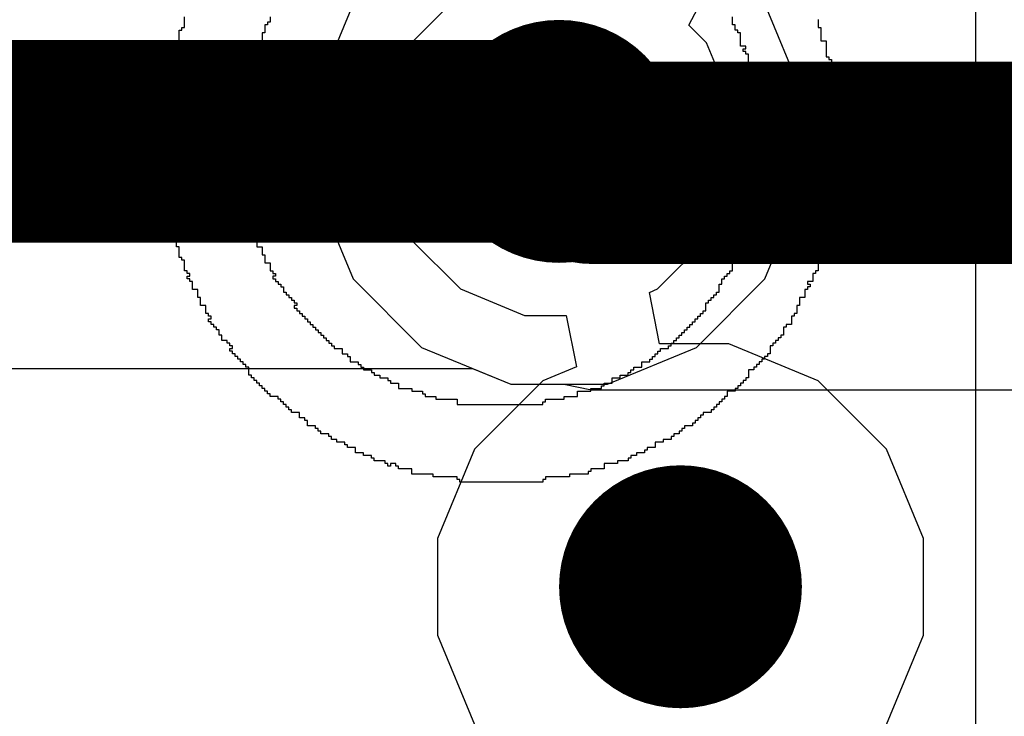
# Model space of a CAD drawing. Header units: millimetres. Extents: x -0.08 to 3.17, y -0.08 to 4.88.
# Tile 226 of 256: x 2.3 to 2.4, y 2.55 to 2.62. Entities that reach past the tile are written whole.
import ezdxf

# ---------------------------------------------------------------- set-up
doc = ezdxf.new("R2010")
doc.units = ezdxf.units.MM
doc.header["$MEASUREMENT"] = 0
for name, color, linetype in [('BottomLayer', 5, 'Continuous'), ('MidLayer1', 16, 'Continuous'), ('MidLayer2', 76, 'Continuous'), ('MultiLayer', 9, 'Continuous'), ('TopLayer', 1, 'Continuous'), ('TopOverlay', 2, 'Continuous'), ('ViaHoleLayer', 16, 'Continuous')]:
    doc.layers.add(name, color=color, linetype=linetype)

msp = doc.modelspace()

# ---------------------------------------------------------------- linework, layer by layer
at = {"layer": 'BottomLayer'}
for p, q in [((2.377937, 2.612965), (2.374341, 2.621647)), ((2.377937, 2.603567), (2.377937, 2.612965)), ((2.374341, 2.594885), (2.377937, 2.603567)), ((2.367696, 2.58824), (2.374341, 2.594885)), ((2.359014, 2.584644), (2.367696, 2.58824)), ((2.29148, 2.586188), (2.345888, 2.586188)), ((2.345888, 2.586188), (2.349616, 2.584644)), ((2.349616, 2.584644), (2.359014, 2.584644))]:
    msp.add_line(p, q, dxfattribs=at)
for points, const_width in [([(2.348409, 2.608266, 1), (2.36022, 2.608266, 1)], 0.011811), ([(2.349394, 2.608266, 1), (2.359236, 2.608266, 1)], 0.009843), ([(2.36022, 2.564959, 1), (2.372031, 2.564959, 1)], 0.011811)]:
    msp.add_lwpolyline(points, format="xyb", close=True, dxfattribs=dict(at, const_width=const_width))
at = {"layer": 'BottomLayer', "const_width": 0.019685}
msp.add_lwpolyline([(2.266913, 2.608266), (2.354315, 2.608266)], dxfattribs=at)
at = {"layer": 'MidLayer1'}
for p, q in [((2.334289, 2.621647), (2.330693, 2.612965)), ((2.377937, 2.612965), (2.374341, 2.621647)), ((2.330693, 2.612965), (2.330693, 2.603567)), ((2.377937, 2.603567), (2.377937, 2.612965)), ((2.330693, 2.603567), (2.334289, 2.594885)), ((2.374341, 2.594885), (2.377937, 2.603567)), ((2.334289, 2.594885), (2.340934, 2.58824)), ((2.367696, 2.58824), (2.374341, 2.594885)), ((2.340934, 2.58824), (2.349616, 2.584644)), ((2.359014, 2.584644), (2.367696, 2.58824)), ((2.349616, 2.584644), (2.359014, 2.584644))]:
    msp.add_line(p, q, dxfattribs=at)
at = {"layer": 'MidLayer1', "const_width": 0.011811}
for points in [[(2.348409, 2.608266, 1), (2.36022, 2.608266, 1)], [(2.36022, 2.564959, 1), (2.372031, 2.564959, 1)]]:
    msp.add_lwpolyline(points, format="xyb", close=True, dxfattribs=at)
at = {"layer": 'MidLayer2'}
for p, q in [((2.366944, 2.619579), (2.368894, 2.623248)), ((2.344725, 2.622618), (2.339963, 2.617856)), ((2.368667, 2.617856), (2.366944, 2.619579)), ((2.339963, 2.617856), (2.337386, 2.611633)), ((2.371244, 2.611633), (2.368667, 2.617856)), ((2.337386, 2.611633), (2.337386, 2.604899)), ((2.371244, 2.604899), (2.371244, 2.611633)), ((2.337386, 2.604899), (2.339963, 2.598676)), ((2.368667, 2.598676), (2.371244, 2.604899)), ((2.339963, 2.598676), (2.344725, 2.593914)), ((2.363904, 2.593914), (2.368667, 2.598676)), ((2.344725, 2.593914), (2.350947, 2.591337)), ((2.3631, 2.593581), (2.363904, 2.593914)), ((2.364094, 2.588581), (2.3631, 2.593581)), ((2.350947, 2.591337), (2.355015, 2.591337)), ((2.355015, 2.591337), (2.356009, 2.586337)), ((2.370824, 2.588581), (2.364094, 2.588581)), ((2.379507, 2.584985), (2.370824, 2.588581)), ((2.356009, 2.586337), (2.352745, 2.584985)), ((2.352745, 2.584985), (2.3461, 2.57834)), ((2.386152, 2.57834), (2.379507, 2.584985)), ((2.3461, 2.57834), (2.342504, 2.569658)), ((2.389748, 2.569658), (2.386152, 2.57834)), ((2.342504, 2.569658), (2.342504, 2.56026)), ((2.389748, 2.56026), (2.389748, 2.569658)), ((2.342504, 2.56026), (2.3461, 2.551578)), ((2.386152, 2.551578), (2.389748, 2.56026))]:
    msp.add_line(p, q, dxfattribs=at)
at = {"layer": 'MidLayer2', "const_width": 0.011811}
for points in [[(2.348409, 2.608266, 1), (2.36022, 2.608266, 1)], [(2.36022, 2.564959, 1), (2.372031, 2.564959, 1)]]:
    msp.add_lwpolyline(points, format="xyb", close=True, dxfattribs=at)
at = {"layer": 'MultiLayer', "const_width": 0.011811}
for points in [[(2.348409, 2.608266, 1), (2.36022, 2.608266, 1)], [(2.36022, 2.564959, 1), (2.372031, 2.564959, 1)]]:
    msp.add_lwpolyline(points, format="xyb", close=True, dxfattribs=at)
at = {"layer": 'TopLayer'}
for p, q in [((2.334289, 2.621647), (2.330693, 2.612965)), ((2.330693, 2.612965), (2.330693, 2.603567)), ((2.330693, 2.603567), (2.334289, 2.594885)), ((2.334289, 2.594885), (2.340934, 2.58824)), ((2.340934, 2.58824), (2.349616, 2.584644)), ((2.349616, 2.584644), (2.354788, 2.584644)), ((2.354788, 2.584644), (2.357455, 2.584114)), ((2.357455, 2.584114), (2.459704, 2.584114))]:
    msp.add_line(p, q, dxfattribs=at)
for points, const_width in [([(2.348409, 2.608266, 1), (2.36022, 2.608266, 1)], 0.011811), ([(2.349394, 2.608266, 1), (2.359236, 2.608266, 1)], 0.009843), ([(2.350459, 2.608266, 1), (2.360301, 2.608266, 1)], 0.009843), ([(2.350459, 2.608266, 1), (2.360301, 2.608266, 1)], 0.009843), ([(2.352534, 2.606191, 1), (2.362376, 2.606191, 1)], 0.009843), ([(2.352534, 2.606191, 1), (2.362376, 2.606191, 1)], 0.009843), ([(2.36022, 2.564959, 1), (2.372031, 2.564959, 1)], 0.011811)]:
    msp.add_lwpolyline(points, format="xyb", close=True, dxfattribs=dict(at, const_width=const_width))
at = {"layer": 'TopLayer', "const_width": 0.019685}
for points in [[(2.354315, 2.608266), (2.35538, 2.608266)], [(2.35538, 2.608266), (2.357455, 2.606191)], [(2.357455, 2.606191), (2.482176, 2.606191)]]:
    msp.add_lwpolyline(points, dxfattribs=at)
at = {"layer": 'TopOverlay'}
for p, q in [((2.394856, 2.551106), (2.394856, 2.704724)), ((2.317885, 2.61934), (2.317885, 2.62038)), ((2.326206, 2.62038), (2.326206, 2.61986)), ((2.371193, 2.6196), (2.371193, 2.62038)), ((2.317625, 2.61908), (2.317625, 2.61934)), ((2.317625, 2.61934), (2.317885, 2.61934)), ((2.325946, 2.6196), (2.325686, 2.6196)), ((2.325686, 2.6196), (2.325686, 2.61882)), ((2.326206, 2.61986), (2.325946, 2.61986)), ((2.325946, 2.61986), (2.325946, 2.6196)), ((2.371453, 2.6196), (2.371193, 2.6196)), ((2.371453, 2.61908), (2.371453, 2.6196)), ((2.379514, 2.62012), (2.379514, 2.61934)), ((2.379514, 2.61934), (2.379774, 2.61934)), ((2.379774, 2.61934), (2.379774, 2.61804)), ((2.317365, 2.61804), (2.317365, 2.61908)), ((2.317365, 2.61908), (2.317625, 2.61908)), ((2.325686, 2.61882), (2.325426, 2.61882)), ((2.325426, 2.61882), (2.325426, 2.61804)), ((2.371713, 2.61908), (2.371453, 2.61908)), ((2.371713, 2.61882), (2.371713, 2.61908)), ((2.371973, 2.61882), (2.371713, 2.61882)), ((2.371973, 2.61752), (2.371973, 2.61882)), ((2.317105, 2.61648), (2.317105, 2.61804)), ((2.317105, 2.61804), (2.317365, 2.61804)), ((2.325426, 2.61804), (2.324906, 2.61804)), ((2.324906, 2.61804), (2.324906, 2.61674)), ((2.372493, 2.61752), (2.371973, 2.61752)), ((2.372493, 2.61726), (2.372493, 2.61752)), ((2.379774, 2.61804), (2.380294, 2.61804)), ((2.380294, 2.61804), (2.380294, 2.61648)), ((2.316845, 2.61622), (2.316845, 2.61648)), ((2.316845, 2.61648), (2.317105, 2.61648)), ((2.324646, 2.61648), (2.324386, 2.61648)), ((2.324386, 2.61648), (2.324386, 2.61622)), ((2.324906, 2.61674), (2.324646, 2.61674)), ((2.324646, 2.61674), (2.324646, 2.61648)), ((2.372233, 2.617), (2.372233, 2.61726)), ((2.372233, 2.61726), (2.372493, 2.61726)), ((2.372493, 2.617), (2.372233, 2.617)), ((2.372493, 2.61674), (2.372493, 2.617)), ((2.372753, 2.61674), (2.372493, 2.61674)), ((2.372753, 2.6157), (2.372753, 2.61674)), ((2.380294, 2.61648), (2.380554, 2.61648)), ((2.380554, 2.61648), (2.380554, 2.61622)), ((2.316585, 2.614659), (2.316585, 2.61622)), ((2.316585, 2.61622), (2.316845, 2.61622)), ((2.324386, 2.615439), (2.324126, 2.615439)), ((2.324126, 2.615439), (2.324126, 2.614399)), ((2.324386, 2.61622), (2.324646, 2.61622)), ((2.324646, 2.6157), (2.324386, 2.6157)), ((2.324386, 2.6157), (2.324386, 2.615439)), ((2.324646, 2.61622), (2.324646, 2.6157)), ((2.373013, 2.6157), (2.372753, 2.6157)), ((2.373013, 2.615439), (2.373013, 2.6157)), ((2.373273, 2.615439), (2.373013, 2.615439)), ((2.373273, 2.614399), (2.373273, 2.615439)), ((2.380554, 2.61622), (2.380814, 2.61622)), ((2.380814, 2.6157), (2.380554, 2.6157)), ((2.380554, 2.6157), (2.380554, 2.614919)), ((2.380814, 2.61622), (2.380814, 2.6157)), ((2.316325, 2.614399), (2.316325, 2.614659)), ((2.316325, 2.614659), (2.316585, 2.614659)), ((2.380554, 2.614919), (2.380814, 2.614919)), ((2.380814, 2.614919), (2.380814, 2.614659)), ((2.380814, 2.614659), (2.381074, 2.614659)), ((2.381074, 2.614659), (2.381074, 2.612319)), ((2.316065, 2.614139), (2.316065, 2.614399)), ((2.316065, 2.614399), (2.316325, 2.614399)), ((2.316325, 2.614139), (2.316065, 2.614139)), ((2.316325, 2.613099), (2.316325, 2.614139)), ((2.323866, 2.614139), (2.323606, 2.614139)), ((2.323606, 2.614139), (2.323606, 2.612319)), ((2.324126, 2.614399), (2.323866, 2.614399)), ((2.323866, 2.614399), (2.323866, 2.614139)), ((2.373533, 2.614399), (2.373273, 2.614399)), ((2.373533, 2.612319), (2.373533, 2.614399)), ((2.316065, 2.612839), (2.316065, 2.613099)), ((2.316065, 2.613099), (2.316325, 2.613099)), ((2.316325, 2.612839), (2.316065, 2.612839)), ((2.316325, 2.612319), (2.316325, 2.612839)), ((2.315805, 2.603998), (2.315805, 2.612059)), ((2.315805, 2.612059), (2.316065, 2.612059)), ((2.316065, 2.612059), (2.316065, 2.612319)), ((2.316065, 2.612319), (2.316325, 2.612319)), ((2.323606, 2.612319), (2.323346, 2.612319)), ((2.323346, 2.612319), (2.323346, 2.603998)), ((2.373793, 2.612319), (2.373533, 2.612319)), ((2.373793, 2.612059), (2.373793, 2.612319)), ((2.374053, 2.612059), (2.373793, 2.612059)), ((2.374053, 2.603998), (2.374053, 2.612059)), ((2.381074, 2.612319), (2.381334, 2.612319)), ((2.381334, 2.612319), (2.381334, 2.612059)), ((2.381334, 2.612059), (2.381594, 2.612059)), ((2.381594, 2.612059), (2.381594, 2.603998)), ((2.316065, 2.603998), (2.315805, 2.603998)), ((2.316065, 2.603738), (2.316065, 2.603998)), ((2.323346, 2.603998), (2.323606, 2.603998)), ((2.323606, 2.603998), (2.323606, 2.601917)), ((2.373793, 2.603738), (2.373793, 2.603998)), ((2.373793, 2.603998), (2.374053, 2.603998)), ((2.381594, 2.603998), (2.381334, 2.603998)), ((2.381334, 2.603998), (2.381334, 2.603738)), ((2.316325, 2.603738), (2.316065, 2.603738)), ((2.316065, 2.602958), (2.316065, 2.603218)), ((2.316065, 2.603218), (2.316325, 2.603218)), ((2.316325, 2.602958), (2.316065, 2.602958)), ((2.316325, 2.603218), (2.316325, 2.603738)), ((2.316325, 2.601917), (2.316325, 2.602958)), ((2.373533, 2.601917), (2.373533, 2.603738)), ((2.373533, 2.603738), (2.373793, 2.603738)), ((2.381334, 2.603738), (2.381074, 2.603738)), ((2.381074, 2.603738), (2.381074, 2.601397)), ((2.316065, 2.601657), (2.316065, 2.601917)), ((2.316065, 2.601917), (2.316325, 2.601917)), ((2.316325, 2.601657), (2.316065, 2.601657)), ((2.316325, 2.601397), (2.316325, 2.601657)), ((2.316585, 2.601397), (2.316325, 2.601397)), ((2.316585, 2.599317), (2.316585, 2.601397)), ((2.323606, 2.601917), (2.323866, 2.601917)), ((2.323866, 2.601917), (2.323866, 2.601657)), ((2.323866, 2.601657), (2.324126, 2.601657)), ((2.324126, 2.601657), (2.324126, 2.600617)), ((2.373273, 2.600617), (2.373273, 2.601917)), ((2.373273, 2.601917), (2.373533, 2.601917)), ((2.380814, 2.601137), (2.380554, 2.601137)), ((2.380554, 2.601137), (2.380554, 2.600877)), ((2.381074, 2.601397), (2.380814, 2.601397)), ((2.380814, 2.601397), (2.380814, 2.601137)), ((2.324126, 2.600617), (2.324386, 2.600617)), ((2.324386, 2.600617), (2.324386, 2.600357)), ((2.324386, 2.600357), (2.324646, 2.600357)), ((2.324646, 2.600357), (2.324646, 2.599837)), ((2.372753, 2.599317), (2.372753, 2.600617)), ((2.372753, 2.600617), (2.373273, 2.600617)), ((2.380554, 2.600877), (2.380814, 2.600877)), ((2.380814, 2.600617), (2.380554, 2.600617)), ((2.380554, 2.600617), (2.380554, 2.600357)), ((2.380554, 2.600357), (2.380814, 2.600357)), ((2.380814, 2.600877), (2.380814, 2.600617)), ((2.380814, 2.600357), (2.380814, 2.599837)), ((2.317105, 2.599317), (2.316585, 2.599317)), ((2.317105, 2.598017), (2.317105, 2.599317)), ((2.324646, 2.599837), (2.324386, 2.599837)), ((2.324386, 2.599837), (2.324386, 2.599577)), ((2.324386, 2.599577), (2.324646, 2.599577)), ((2.324646, 2.599577), (2.324646, 2.599317)), ((2.324646, 2.599317), (2.324906, 2.599317)), ((2.324906, 2.599317), (2.324906, 2.598017)), ((2.372493, 2.599057), (2.372493, 2.599317)), ((2.372493, 2.599317), (2.372753, 2.599317)), ((2.380554, 2.599577), (2.380294, 2.599577)), ((2.380294, 2.599577), (2.380294, 2.598017)), ((2.380814, 2.599837), (2.380554, 2.599837)), ((2.380554, 2.599837), (2.380554, 2.599577)), ((2.372233, 2.598797), (2.372233, 2.599057)), ((2.372233, 2.599057), (2.372493, 2.599057)), ((2.372493, 2.598797), (2.372233, 2.598797)), ((2.372233, 2.598017), (2.372233, 2.598277)), ((2.372233, 2.598277), (2.372493, 2.598277)), ((2.372493, 2.598277), (2.372493, 2.598797)), ((2.317365, 2.598017), (2.317105, 2.598017)), ((2.317365, 2.596977), (2.317365, 2.598017)), ((2.324906, 2.598017), (2.325426, 2.598017)), ((2.325426, 2.598017), (2.325426, 2.597237)), ((2.325426, 2.597237), (2.325686, 2.597237)), ((2.325686, 2.597237), (2.325686, 2.596457)), ((2.371453, 2.596457), (2.371453, 2.597237)), ((2.371453, 2.597237), (2.371973, 2.597237)), ((2.371973, 2.597237), (2.371973, 2.598017)), ((2.371973, 2.598017), (2.372233, 2.598017)), ((2.380294, 2.598017), (2.379774, 2.598017)), ((2.379774, 2.598017), (2.379774, 2.596717)), ((2.317625, 2.596977), (2.317365, 2.596977)), ((2.317625, 2.596717), (2.317625, 2.596977)), ((2.317885, 2.596717), (2.317625, 2.596717)), ((2.317885, 2.595677), (2.317885, 2.596717)), ((2.325686, 2.596457), (2.326206, 2.596457)), ((2.326206, 2.596457), (2.326206, 2.595677)), ((2.371193, 2.595677), (2.371193, 2.596457)), ((2.371193, 2.596457), (2.371453, 2.596457)), ((2.379774, 2.596717), (2.379514, 2.596717)), ((2.379514, 2.596717), (2.379514, 2.595677)), ((2.318145, 2.595677), (2.317885, 2.595677)), ((2.318145, 2.595416), (2.318145, 2.595677)), ((2.318405, 2.595416), (2.318145, 2.595416)), ((2.318405, 2.595156), (2.318405, 2.595416)), ((2.326206, 2.595677), (2.326466, 2.595677)), ((2.326466, 2.595677), (2.326466, 2.595416)), ((2.326466, 2.595416), (2.326726, 2.595416)), ((2.326726, 2.595416), (2.326726, 2.595156)), ((2.370673, 2.595156), (2.370673, 2.595416)), ((2.370673, 2.595416), (2.370933, 2.595416)), ((2.370933, 2.595416), (2.370933, 2.595677)), ((2.370933, 2.595677), (2.371193, 2.595677)), ((2.379254, 2.595416), (2.378994, 2.595416)), ((2.378994, 2.595416), (2.378994, 2.594636)), ((2.379514, 2.595677), (2.379254, 2.595677)), ((2.379254, 2.595677), (2.379254, 2.595416)), ((2.318145, 2.594896), (2.318145, 2.595156)), ((2.318145, 2.595156), (2.318405, 2.595156)), ((2.318405, 2.594896), (2.318145, 2.594896)), ((2.318405, 2.594636), (2.318405, 2.594896)), ((2.318665, 2.594636), (2.318405, 2.594636)), ((2.318665, 2.593856), (2.318665, 2.594636)), ((2.326726, 2.595156), (2.326466, 2.595156)), ((2.326466, 2.595156), (2.326466, 2.594896)), ((2.326466, 2.594896), (2.326726, 2.594896)), ((2.326726, 2.594896), (2.326726, 2.594636)), ((2.326726, 2.594636), (2.326986, 2.594636)), ((2.326986, 2.594636), (2.326986, 2.594376)), ((2.326986, 2.594376), (2.327246, 2.594376)), ((2.327246, 2.594376), (2.327246, 2.594116)), ((2.369893, 2.593596), (2.369893, 2.594376)), ((2.369893, 2.594376), (2.370153, 2.594376)), ((2.370153, 2.594376), (2.370153, 2.594896)), ((2.370153, 2.594896), (2.370413, 2.594896)), ((2.370413, 2.594896), (2.370413, 2.595156)), ((2.370413, 2.595156), (2.370673, 2.595156)), ((2.378994, 2.594636), (2.378474, 2.594636)), ((2.378474, 2.594636), (2.378474, 2.594376)), ((2.378474, 2.594376), (2.378734, 2.594376)), ((2.378734, 2.594376), (2.378734, 2.594116)), ((2.319185, 2.593856), (2.318665, 2.593856)), ((2.319185, 2.593076), (2.319185, 2.593856)), ((2.327246, 2.594116), (2.327506, 2.594116)), ((2.327506, 2.594116), (2.327506, 2.593596)), ((2.327506, 2.593596), (2.327766, 2.593596)), ((2.327766, 2.593596), (2.327766, 2.593336)), ((2.369633, 2.593336), (2.369633, 2.593596)), ((2.369633, 2.593596), (2.369893, 2.593596)), ((2.378474, 2.593856), (2.378214, 2.593856)), ((2.378214, 2.593856), (2.378214, 2.593076)), ((2.378734, 2.594116), (2.378474, 2.594116)), ((2.378474, 2.594116), (2.378474, 2.593856)), ((2.319445, 2.593076), (2.319185, 2.593076)), ((2.319445, 2.592296), (2.319445, 2.593076)), ((2.327766, 2.593336), (2.328026, 2.593336)), ((2.328026, 2.593336), (2.328026, 2.593076)), ((2.328026, 2.593076), (2.328286, 2.593076)), ((2.328286, 2.593076), (2.328286, 2.592816)), ((2.328286, 2.592816), (2.328546, 2.592816)), ((2.328546, 2.592816), (2.328546, 2.592556)), ((2.328546, 2.592556), (2.328806, 2.592556)), ((2.328806, 2.592556), (2.328806, 2.592296)), ((2.368593, 2.591776), (2.368593, 2.592556)), ((2.368593, 2.592556), (2.368853, 2.592556)), ((2.368853, 2.592556), (2.368853, 2.592816)), ((2.368853, 2.592816), (2.369113, 2.592816)), ((2.369113, 2.592816), (2.369113, 2.593076)), ((2.369113, 2.593076), (2.369373, 2.593076)), ((2.369373, 2.593076), (2.369373, 2.593336)), ((2.369373, 2.593336), (2.369633, 2.593336)), ((2.378214, 2.593076), (2.377694, 2.593076)), ((2.377694, 2.593076), (2.377694, 2.592296)), ((2.319965, 2.592296), (2.319445, 2.592296)), ((2.319965, 2.591516), (2.319965, 2.592296)), ((2.320225, 2.591516), (2.319965, 2.591516)), ((2.320225, 2.591256), (2.320225, 2.591516)), ((2.328806, 2.592296), (2.328546, 2.592296)), ((2.328546, 2.592296), (2.328546, 2.592036)), ((2.328546, 2.592036), (2.328806, 2.592036)), ((2.328806, 2.592036), (2.328806, 2.591776)), ((2.328806, 2.591776), (2.329067, 2.591776)), ((2.329067, 2.591776), (2.329067, 2.591516)), ((2.329067, 2.591516), (2.329327, 2.591516)), ((2.329327, 2.591516), (2.329327, 2.591256)), ((2.368072, 2.591256), (2.368072, 2.591516)), ((2.368072, 2.591516), (2.368333, 2.591516)), ((2.368333, 2.591516), (2.368333, 2.591776)), ((2.368333, 2.591776), (2.368593, 2.591776)), ((2.377434, 2.591516), (2.377174, 2.591516)), ((2.377174, 2.591516), (2.377174, 2.591256)), ((2.377694, 2.592296), (2.377434, 2.592296)), ((2.377434, 2.592296), (2.377434, 2.591516)), ((2.320485, 2.591256), (2.320225, 2.591256)), ((2.320225, 2.590736), (2.320225, 2.590996)), ((2.320225, 2.590996), (2.320485, 2.590996)), ((2.320485, 2.590736), (2.320225, 2.590736)), ((2.320485, 2.590996), (2.320485, 2.591256)), ((2.320485, 2.590476), (2.320485, 2.590736)), ((2.329327, 2.591256), (2.329587, 2.591256)), ((2.329587, 2.591256), (2.329587, 2.590996)), ((2.329587, 2.590996), (2.329847, 2.590996)), ((2.329847, 2.590996), (2.329847, 2.590736)), ((2.329847, 2.590736), (2.330107, 2.590736)), ((2.330107, 2.590736), (2.330107, 2.590476)), ((2.367292, 2.590476), (2.367292, 2.590736)), ((2.367292, 2.590736), (2.367552, 2.590736)), ((2.367552, 2.590736), (2.367552, 2.590996)), ((2.367552, 2.590996), (2.367812, 2.590996)), ((2.367812, 2.590996), (2.367812, 2.591256)), ((2.367812, 2.591256), (2.368072, 2.591256)), ((2.377174, 2.591256), (2.376914, 2.591256)), ((2.376914, 2.591256), (2.376914, 2.590476)), ((2.320745, 2.590476), (2.320485, 2.590476)), ((2.320745, 2.590216), (2.320745, 2.590476)), ((2.321005, 2.590216), (2.320745, 2.590216)), ((2.321005, 2.589956), (2.321005, 2.590216)), ((2.321265, 2.589956), (2.321005, 2.589956)), ((2.321265, 2.589436), (2.321265, 2.589956)), ((2.330107, 2.590476), (2.330367, 2.590476)), ((2.330367, 2.590476), (2.330367, 2.590216)), ((2.330367, 2.590216), (2.330627, 2.590216)), ((2.330627, 2.590216), (2.330627, 2.589956)), ((2.330627, 2.589956), (2.330887, 2.589956)), ((2.330887, 2.589956), (2.330887, 2.589696)), ((2.330887, 2.589696), (2.331147, 2.589696)), ((2.331147, 2.589696), (2.331147, 2.589436)), ((2.366252, 2.589436), (2.366252, 2.589696)), ((2.366252, 2.589696), (2.366512, 2.589696)), ((2.366512, 2.589696), (2.366512, 2.589956)), ((2.366512, 2.589956), (2.366772, 2.589956)), ((2.366772, 2.589956), (2.366772, 2.590216)), ((2.366772, 2.590216), (2.367032, 2.590216)), ((2.367032, 2.590216), (2.367032, 2.590476)), ((2.367032, 2.590476), (2.367292, 2.590476)), ((2.376394, 2.590216), (2.376134, 2.590216)), ((2.376134, 2.590216), (2.376134, 2.589436)), ((2.376914, 2.590476), (2.376394, 2.590476)), ((2.376394, 2.590476), (2.376394, 2.590216)), ((2.321525, 2.589436), (2.321265, 2.589436)), ((2.321525, 2.588916), (2.321525, 2.589436)), ((2.322046, 2.588916), (2.321525, 2.588916)), ((2.322046, 2.588656), (2.322046, 2.588916)), ((2.322306, 2.588656), (2.322046, 2.588656)), ((2.322306, 2.588395), (2.322306, 2.588656)), ((2.331147, 2.589436), (2.331407, 2.589436)), ((2.331407, 2.589436), (2.331407, 2.589176)), ((2.331407, 2.589176), (2.331667, 2.589176)), ((2.331667, 2.589176), (2.331667, 2.588916)), ((2.331667, 2.588916), (2.331927, 2.588916)), ((2.331927, 2.588916), (2.331927, 2.588656)), ((2.331927, 2.588656), (2.332187, 2.588656)), ((2.332187, 2.588656), (2.332187, 2.588395)), ((2.365212, 2.588395), (2.365212, 2.588656)), ((2.365212, 2.588656), (2.365472, 2.588656)), ((2.365472, 2.588656), (2.365472, 2.588916)), ((2.365472, 2.588916), (2.365732, 2.588916)), ((2.365732, 2.588916), (2.365732, 2.589176)), ((2.365732, 2.589176), (2.365992, 2.589176)), ((2.365992, 2.589176), (2.365992, 2.589436)), ((2.365992, 2.589436), (2.366252, 2.589436)), ((2.375354, 2.588656), (2.375094, 2.588656)), ((2.375094, 2.588656), (2.375094, 2.588395)), ((2.375614, 2.588916), (2.375354, 2.588916)), ((2.375354, 2.588916), (2.375354, 2.588656)), ((2.375874, 2.589176), (2.375614, 2.589176)), ((2.375614, 2.589176), (2.375614, 2.588916)), ((2.376134, 2.589436), (2.375874, 2.589436)), ((2.375874, 2.589436), (2.375874, 2.589176)), ((2.322566, 2.588395), (2.322306, 2.588395)), ((2.322306, 2.587875), (2.322306, 2.588135)), ((2.322306, 2.588135), (2.322566, 2.588135)), ((2.322566, 2.587875), (2.322306, 2.587875)), ((2.322566, 2.588135), (2.322566, 2.588395)), ((2.322566, 2.587615), (2.322566, 2.587875)), ((2.332187, 2.588395), (2.332447, 2.588395)), ((2.332447, 2.588395), (2.332447, 2.588135)), ((2.332447, 2.588135), (2.333227, 2.588135)), ((2.333227, 2.588135), (2.333227, 2.587615)), ((2.363912, 2.587615), (2.363912, 2.587875)), ((2.363912, 2.587875), (2.364172, 2.587875)), ((2.364172, 2.587875), (2.364172, 2.588135)), ((2.364172, 2.588135), (2.364952, 2.588135)), ((2.364952, 2.588135), (2.364952, 2.588395)), ((2.364952, 2.588395), (2.365212, 2.588395)), ((2.375094, 2.588395), (2.374833, 2.588395)), ((2.374833, 2.588395), (2.374833, 2.587615)), ((2.322826, 2.587615), (2.322566, 2.587615)), ((2.322826, 2.587355), (2.322826, 2.587615)), ((2.323086, 2.587355), (2.322826, 2.587355)), ((2.323086, 2.587095), (2.323086, 2.587355)), ((2.323346, 2.587095), (2.323086, 2.587095)), ((2.323346, 2.586835), (2.323346, 2.587095)), ((2.323606, 2.586835), (2.323346, 2.586835)), ((2.323606, 2.586575), (2.323606, 2.586835)), ((2.333227, 2.587615), (2.333747, 2.587615)), ((2.333747, 2.587615), (2.333747, 2.587355)), ((2.333747, 2.587355), (2.334007, 2.587355)), ((2.334007, 2.587355), (2.334007, 2.586835)), ((2.334007, 2.586835), (2.334787, 2.586835)), ((2.334787, 2.586835), (2.334787, 2.586575)), ((2.362352, 2.586315), (2.362352, 2.586835)), ((2.362352, 2.586835), (2.363132, 2.586835)), ((2.363132, 2.586835), (2.363132, 2.587095)), ((2.363132, 2.587095), (2.363392, 2.587095)), ((2.363392, 2.587095), (2.363392, 2.587355)), ((2.363392, 2.587355), (2.363652, 2.587355)), ((2.363652, 2.587355), (2.363652, 2.587615)), ((2.363652, 2.587615), (2.363912, 2.587615)), ((2.374053, 2.586835), (2.373793, 2.586835)), ((2.373793, 2.586835), (2.373793, 2.586575)), ((2.374313, 2.587095), (2.374053, 2.587095)), ((2.374053, 2.587095), (2.374053, 2.586835)), ((2.374573, 2.587355), (2.374313, 2.587355)), ((2.374313, 2.587355), (2.374313, 2.587095)), ((2.374833, 2.587615), (2.374573, 2.587615)), ((2.374573, 2.587615), (2.374573, 2.587355)), ((2.323866, 2.586575), (2.323606, 2.586575)), ((2.323866, 2.586315), (2.323866, 2.586575)), ((2.324126, 2.586315), (2.323866, 2.586315)), ((2.324126, 2.585535), (2.324126, 2.586315)), ((2.334787, 2.586575), (2.335047, 2.586575)), ((2.335047, 2.586575), (2.335047, 2.586315)), ((2.335047, 2.586315), (2.335307, 2.586315)), ((2.335307, 2.586315), (2.335307, 2.586055)), ((2.335307, 2.586055), (2.336088, 2.586055)), ((2.336088, 2.586055), (2.336088, 2.585795)), ((2.336088, 2.585795), (2.336348, 2.585795)), ((2.336348, 2.585795), (2.336348, 2.585535)), ((2.361051, 2.585535), (2.361051, 2.585795)), ((2.361051, 2.585795), (2.361311, 2.585795)), ((2.361311, 2.585795), (2.361311, 2.586055)), ((2.361311, 2.586055), (2.361572, 2.586055)), ((2.361572, 2.586055), (2.361572, 2.586315)), ((2.361572, 2.586315), (2.362352, 2.586315)), ((2.373273, 2.586055), (2.372753, 2.586055)), ((2.372753, 2.586055), (2.372753, 2.585275)), ((2.373533, 2.586315), (2.373273, 2.586315)), ((2.373273, 2.586315), (2.373273, 2.586055)), ((2.373793, 2.586575), (2.373533, 2.586575)), ((2.373533, 2.586575), (2.373533, 2.586315)), ((2.324386, 2.585535), (2.324126, 2.585535)), ((2.324386, 2.585275), (2.324386, 2.585535)), ((2.324646, 2.585275), (2.324386, 2.585275)), ((2.324646, 2.585015), (2.324646, 2.585275)), ((2.324906, 2.585015), (2.324646, 2.585015)), ((2.324906, 2.584755), (2.324906, 2.585015)), ((2.336348, 2.585535), (2.336868, 2.585535)), ((2.336868, 2.585535), (2.336868, 2.585275)), ((2.336868, 2.585275), (2.337648, 2.585275)), ((2.337648, 2.585275), (2.337648, 2.585015)), ((2.337648, 2.585015), (2.337908, 2.585015)), ((2.337908, 2.585015), (2.337908, 2.584755)), ((2.359491, 2.584755), (2.359491, 2.585275)), ((2.359491, 2.585275), (2.360271, 2.585275)), ((2.360271, 2.585275), (2.360271, 2.585535)), ((2.360271, 2.585535), (2.361051, 2.585535)), ((2.372493, 2.585015), (2.372233, 2.585015)), ((2.372233, 2.585015), (2.372233, 2.584755)), ((2.372753, 2.585275), (2.372493, 2.585275)), ((2.372493, 2.585275), (2.372493, 2.585015)), ((2.325166, 2.584755), (2.324906, 2.584755)), ((2.325166, 2.584495), (2.325166, 2.584755)), ((2.325426, 2.584495), (2.325166, 2.584495)), ((2.325426, 2.584235), (2.325426, 2.584495)), ((2.325686, 2.584235), (2.325426, 2.584235)), ((2.325686, 2.583975), (2.325686, 2.584235)), ((2.325946, 2.583975), (2.325686, 2.583975)), ((2.325946, 2.583715), (2.325946, 2.583975)), ((2.337908, 2.584755), (2.338688, 2.584755)), ((2.338688, 2.584755), (2.338688, 2.584235)), ((2.338688, 2.584235), (2.339988, 2.584235)), ((2.339988, 2.584235), (2.339988, 2.583975)), ((2.339988, 2.583975), (2.341028, 2.583975)), ((2.341028, 2.583975), (2.341028, 2.583715)), ((2.356111, 2.583455), (2.356111, 2.583975)), ((2.356111, 2.583975), (2.357411, 2.583975)), ((2.357411, 2.583975), (2.357411, 2.584235)), ((2.357411, 2.584235), (2.358451, 2.584235)), ((2.358451, 2.584235), (2.358451, 2.584495)), ((2.358451, 2.584495), (2.358711, 2.584495)), ((2.358711, 2.584495), (2.358711, 2.584755)), ((2.358711, 2.584755), (2.359491, 2.584755)), ((2.371453, 2.583975), (2.370673, 2.583975)), ((2.370673, 2.583975), (2.370673, 2.583455)), ((2.371713, 2.584235), (2.371453, 2.584235)), ((2.371453, 2.584235), (2.371453, 2.583975)), ((2.371973, 2.584495), (2.371713, 2.584495)), ((2.371713, 2.584495), (2.371713, 2.584235)), ((2.372233, 2.584755), (2.371973, 2.584755)), ((2.371973, 2.584755), (2.371973, 2.584495)), ((2.326206, 2.583715), (2.325946, 2.583715)), ((2.326206, 2.583455), (2.326206, 2.583715)), ((2.326986, 2.583455), (2.326206, 2.583455)), ((2.326986, 2.583195), (2.326986, 2.583455)), ((2.327246, 2.583195), (2.326986, 2.583195)), ((2.327246, 2.582935), (2.327246, 2.583195)), ((2.327506, 2.582935), (2.327246, 2.582935)), ((2.327506, 2.582675), (2.327506, 2.582935)), ((2.341028, 2.583715), (2.341288, 2.583715)), ((2.341288, 2.583715), (2.341288, 2.583455)), ((2.341288, 2.583455), (2.342329, 2.583455)), ((2.342329, 2.583455), (2.342329, 2.583195)), ((2.342329, 2.583195), (2.344409, 2.583195)), ((2.344409, 2.583195), (2.344409, 2.582675)), ((2.35273, 2.582675), (2.35273, 2.582935)), ((2.35273, 2.582935), (2.35299, 2.582935)), ((2.35299, 2.582935), (2.35299, 2.583195)), ((2.35299, 2.583195), (2.35481, 2.583195)), ((2.35481, 2.583195), (2.35481, 2.583455)), ((2.35481, 2.583455), (2.356111, 2.583455)), ((2.370153, 2.582935), (2.369893, 2.582935)), ((2.369893, 2.582935), (2.369893, 2.582675)), ((2.370413, 2.583195), (2.370153, 2.583195)), ((2.370153, 2.583195), (2.370153, 2.582935)), ((2.370673, 2.583455), (2.370413, 2.583455)), ((2.370413, 2.583455), (2.370413, 2.583195)), ((2.327766, 2.582675), (2.327506, 2.582675)), ((2.327766, 2.582415), (2.327766, 2.582675)), ((2.328026, 2.582415), (2.327766, 2.582415)), ((2.328026, 2.582155), (2.328026, 2.582415)), ((2.328286, 2.582155), (2.328026, 2.582155)), ((2.328286, 2.581895), (2.328286, 2.582155)), ((2.329067, 2.581895), (2.328286, 2.581895)), ((2.329067, 2.581374), (2.329067, 2.581895)), ((2.344409, 2.582675), (2.35273, 2.582675)), ((2.369113, 2.581895), (2.368333, 2.581895)), ((2.368333, 2.581895), (2.368333, 2.581634)), ((2.369373, 2.582155), (2.369113, 2.582155)), ((2.369113, 2.582155), (2.369113, 2.581895)), ((2.369633, 2.582415), (2.369373, 2.582415)), ((2.369373, 2.582415), (2.369373, 2.582155)), ((2.369893, 2.582675), (2.369633, 2.582675)), ((2.369633, 2.582675), (2.369633, 2.582415)), ((2.329587, 2.581374), (2.329067, 2.581374)), ((2.329587, 2.581114), (2.329587, 2.581374)), ((2.329847, 2.581114), (2.329587, 2.581114)), ((2.329847, 2.580594), (2.329847, 2.581114)), ((2.367812, 2.581114), (2.367552, 2.581114)), ((2.367552, 2.581114), (2.367552, 2.580854)), ((2.368072, 2.581374), (2.367812, 2.581374)), ((2.367812, 2.581374), (2.367812, 2.581114)), ((2.368333, 2.581634), (2.368072, 2.581634)), ((2.368072, 2.581634), (2.368072, 2.581374)), ((2.330627, 2.580594), (2.329847, 2.580594)), ((2.330627, 2.580334), (2.330627, 2.580594)), ((2.330887, 2.580334), (2.330627, 2.580334)), ((2.330887, 2.580074), (2.330887, 2.580334)), ((2.331147, 2.580074), (2.330887, 2.580074)), ((2.331147, 2.579814), (2.331147, 2.580074)), ((2.366252, 2.580074), (2.365992, 2.580074)), ((2.365992, 2.580074), (2.365992, 2.579814)), ((2.366512, 2.580334), (2.366252, 2.580334)), ((2.366252, 2.580334), (2.366252, 2.580074)), ((2.367292, 2.580594), (2.366512, 2.580594)), ((2.366512, 2.580594), (2.366512, 2.580334)), ((2.367552, 2.580854), (2.367292, 2.580854)), ((2.367292, 2.580854), (2.367292, 2.580594)), ((2.331927, 2.579814), (2.331147, 2.579814)), ((2.331927, 2.579554), (2.331927, 2.579814)), ((2.332187, 2.579554), (2.331927, 2.579554)), ((2.332187, 2.579294), (2.332187, 2.579554)), ((2.332707, 2.579294), (2.332187, 2.579294)), ((2.332707, 2.579034), (2.332707, 2.579294)), ((2.333487, 2.579034), (2.332707, 2.579034)), ((2.333487, 2.578774), (2.333487, 2.579034)), ((2.364432, 2.579034), (2.363652, 2.579034)), ((2.363652, 2.579034), (2.363652, 2.578514)), ((2.365212, 2.579294), (2.364432, 2.579294)), ((2.364432, 2.579294), (2.364432, 2.579034)), ((2.365472, 2.579554), (2.365212, 2.579554)), ((2.365212, 2.579554), (2.365212, 2.579294)), ((2.365992, 2.579814), (2.365472, 2.579814)), ((2.365472, 2.579814), (2.365472, 2.579554)), ((2.333747, 2.578774), (2.333487, 2.578774)), ((2.333747, 2.578514), (2.333747, 2.578774)), ((2.334527, 2.578514), (2.333747, 2.578514)), ((2.334527, 2.577994), (2.334527, 2.578514)), ((2.362872, 2.578254), (2.362612, 2.578254)), ((2.362612, 2.578254), (2.362612, 2.577994)), ((2.363652, 2.578514), (2.362872, 2.578514)), ((2.362872, 2.578514), (2.362872, 2.578254)), ((2.335307, 2.577994), (2.334527, 2.577994)), ((2.335307, 2.577734), (2.335307, 2.577994)), ((2.336088, 2.577734), (2.335307, 2.577734)), ((2.336088, 2.577474), (2.336088, 2.577734)), ((2.336348, 2.577474), (2.336088, 2.577474)), ((2.336348, 2.577214), (2.336348, 2.577474)), ((2.337388, 2.577214), (2.336348, 2.577214)), ((2.337388, 2.576954), (2.337388, 2.577214)), ((2.361051, 2.577214), (2.360011, 2.577214)), ((2.360011, 2.577214), (2.360011, 2.576954)), ((2.361311, 2.577474), (2.361051, 2.577474)), ((2.361051, 2.577474), (2.361051, 2.577214)), ((2.361832, 2.577734), (2.361311, 2.577734)), ((2.361311, 2.577734), (2.361311, 2.577474)), ((2.361832, 2.577994), (2.361832, 2.577734)), ((2.362612, 2.577994), (2.361832, 2.577994)), ((2.337648, 2.576954), (2.337388, 2.576954)), ((2.337648, 2.576694), (2.337648, 2.576954)), ((2.337908, 2.576694), (2.337648, 2.576694)), ((2.338428, 2.576954), (2.337908, 2.576954)), ((2.337908, 2.576954), (2.337908, 2.576694)), ((2.338428, 2.576694), (2.338428, 2.576954)), ((2.338688, 2.576694), (2.338428, 2.576694)), ((2.338688, 2.576434), (2.338688, 2.576694)), ((2.339988, 2.576434), (2.338688, 2.576434)), ((2.339988, 2.575913), (2.339988, 2.576434)), ((2.357411, 2.576174), (2.357151, 2.576174)), ((2.357151, 2.576174), (2.357151, 2.575913)), ((2.358711, 2.576434), (2.357411, 2.576434)), ((2.357411, 2.576434), (2.357411, 2.576174)), ((2.360011, 2.576954), (2.358711, 2.576954)), ((2.358711, 2.576954), (2.358711, 2.576434)), ((2.342068, 2.575913), (2.339988, 2.575913)), ((2.342068, 2.575654), (2.342068, 2.575913)), ((2.344409, 2.575654), (2.342068, 2.575654)), ((2.344409, 2.575394), (2.344409, 2.575654)), ((2.344669, 2.575394), (2.344409, 2.575394)), ((2.344669, 2.575133), (2.344669, 2.575394)), ((2.35299, 2.575394), (2.35273, 2.575394)), ((2.35273, 2.575394), (2.35273, 2.575133)), ((2.35533, 2.575654), (2.35299, 2.575654)), ((2.35299, 2.575654), (2.35299, 2.575394)), ((2.357151, 2.575913), (2.35533, 2.575913)), ((2.35533, 2.575913), (2.35533, 2.575654)), ((2.35273, 2.575133), (2.344669, 2.575133))]:
    msp.add_line(p, q, dxfattribs=at)
at = {"layer": 'ViaHoleLayer', "const_width": 0.005906}
for points in [[(2.351362, 2.608266, 1), (2.357267, 2.608266, 1)], [(2.363173, 2.564959, 1), (2.369079, 2.564959, 1)]]:
    msp.add_lwpolyline(points, format="xyb", close=True, dxfattribs=at)

doc.saveas('drawing.dxf')
